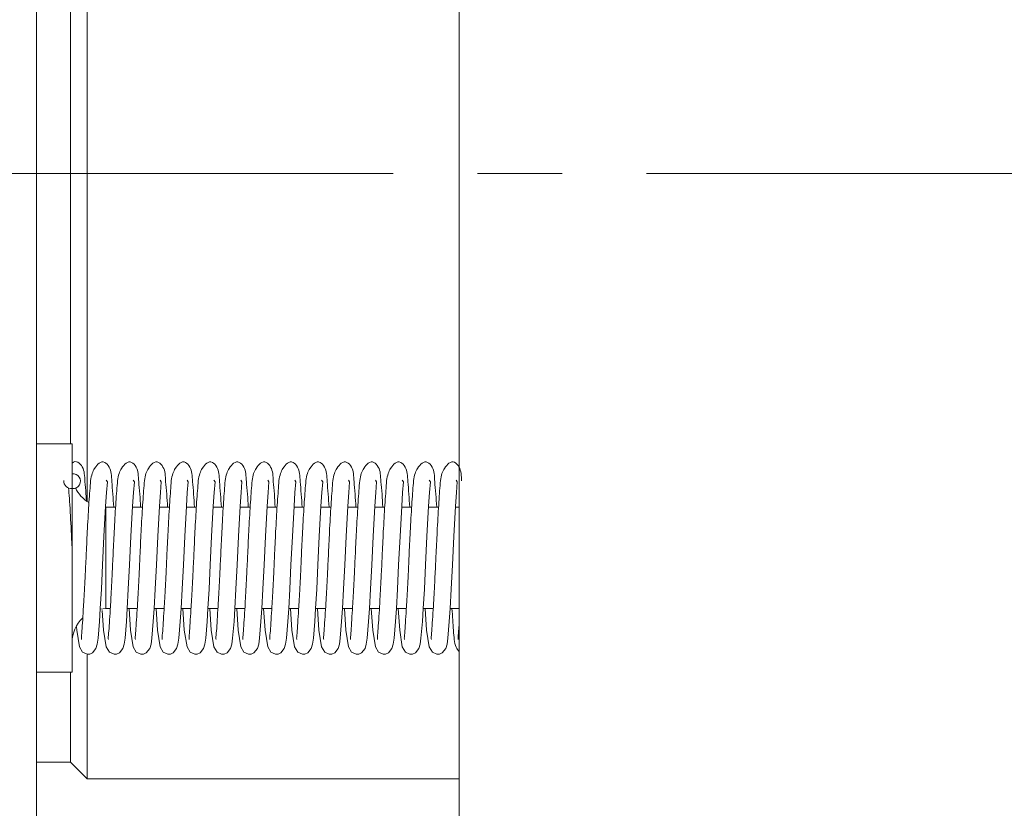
# Model space of a CAD drawing. Header units: inches. Extents: x 3.7 to 30.1, y 2.5 to 21.4.
# Tile 2 of 29: x 4.6 to 5.7, y 11.7 to 12.6. Entities that reach past the tile are written whole.
import ezdxf

# ---------------------------------------------------------------- set-up
doc = ezdxf.new("R2010")
doc.units = ezdxf.units.IN
doc.header["$MEASUREMENT"] = 0
doc.linetypes.add('CENTERX2', pattern=[0.8, 0.5, -0.1, 0.1, -0.1])

msp = doc.modelspace()

# ---------------------------------------------------------------- linework, layer by layer
at = {"color": 7, "linetype": 'Continuous', "lineweight": 15}
for p, q in [((4.6042, 11.5316), (4.6042, 13.5666)), ((5.1042, 13.5666), (5.1042, 11.5316)), ((4.6642, 13.1681), (4.6642, 12.0631)), ((4.6442, 13.1481), (4.6442, 12.1316)), ((4.6462, 12.1316), (4.6042, 12.1316)), ((4.6462, 12.117), (4.6462, 12.1316)), ((4.6462, 11.8616), (4.6462, 12.117)), ((4.688, 12.0866), (4.6867, 12.0887)), ((4.6977, 12.0566), (4.6862, 12.0566)), ((4.6862, 12.0566), (4.6862, 12.0501)), ((4.6862, 12.0501), (4.6862, 11.9366)), ((4.7295, 12.0566), (4.7177, 12.0566)), ((4.7614, 12.0566), (4.7495, 12.0566)), ((4.7932, 12.0566), (4.7814, 12.0566)), ((4.8251, 12.0566), (4.8132, 12.0566)), ((4.8569, 12.0566), (4.8451, 12.0566)), ((4.8888, 12.0566), (4.8769, 12.0566)), ((4.9206, 12.0566), (4.9087, 12.0566)), ((4.9524, 12.0566), (4.9406, 12.0566)), ((4.9843, 12.0566), (4.9724, 12.0566)), ((5.0161, 12.0566), (5.0043, 12.0566)), ((5.048, 12.0566), (5.0361, 12.0566)), ((5.0798, 12.0566), (5.068, 12.0566)), ((5.1042, 12.0566), (5.0998, 12.0566)), ((4.6793, 11.936), (4.6862, 11.9366)), ((4.6862, 11.9366), (4.6914, 11.9366)), ((4.7114, 11.9366), (4.7232, 11.9366)), ((4.7432, 11.9366), (4.7551, 11.9366)), ((4.7751, 11.9366), (4.7869, 11.9366)), ((4.8069, 11.9366), (4.8188, 11.9366)), ((4.8388, 11.9366), (4.8506, 11.9366)), ((4.8706, 11.9366), (4.8824, 11.9366)), ((4.9025, 11.9366), (4.9143, 11.9366)), ((4.9343, 11.9366), (4.9461, 11.9366)), ((4.9661, 11.9366), (4.978, 11.9366)), ((4.998, 11.9366), (5.0098, 11.9366)), ((5.0298, 11.9366), (5.0417, 11.9366)), ((5.0617, 11.9366), (5.0735, 11.9366)), ((5.0935, 11.9366), (5.1042, 11.9366)), ((4.6642, 11.882), (4.6642, 11.7351)), ((4.6042, 11.8616), (4.6462, 11.8616)), ((4.6442, 11.8616), (4.6442, 11.7551)), ((4.6042, 11.7551), (4.6442, 11.7551)), ((4.6442, 11.7551), (4.6642, 11.7351)), ((4.6642, 11.7351), (5.1042, 11.7351))]:
    msp.add_line(p, q, dxfattribs=at)
at = {"color": 7, "linetype": 'CENTERX2', "lineweight": 0}
msp.add_line((9.026, 12.4516), (3.7457, 12.4516), dxfattribs=at)
at = {"color": 7, "linetype": 'Continuous', "lineweight": 15, "flags": 128}
for points in [[(4.6514, 11.9151), (4.6517, 11.9112), (4.6548, 11.8912), (4.6585, 11.885), (4.6639, 11.8826), (4.667, 11.8828), (4.6703, 11.8842), (4.6744, 11.8893), (4.6759, 11.8947), (4.6769, 11.9017), (4.6786, 11.9214), (4.6796, 11.9369), (4.6809, 11.9595), (4.6823, 11.9885), (4.6839, 12.022), (4.6859, 12.058), (4.687, 12.0739), (4.688, 12.0866), (4.688, 12.0866)], [(4.6819, 11.9343), (4.6835, 11.9112), (4.6866, 11.8912), (4.6904, 11.885), (4.6958, 11.8826), (4.6988, 11.8828), (4.7021, 11.8842), (4.7062, 11.8893), (4.7077, 11.8947), (4.7088, 11.9017), (4.7104, 11.9214), (4.7114, 11.9369), (4.7127, 11.9595), (4.7142, 11.9885), (4.7157, 12.022), (4.7178, 12.058), (4.7188, 12.0739), (4.7199, 12.0866), (4.7199, 12.0866), (4.7185, 12.0887)], [(4.7136, 11.9366), (4.7154, 11.9112), (4.7185, 11.8912), (4.7222, 11.885), (4.7276, 11.8826), (4.7307, 11.8828), (4.734, 11.8842), (4.7381, 11.8893), (4.7396, 11.8947), (4.7406, 11.9017), (4.7422, 11.9214), (4.7433, 11.9369), (4.7446, 11.9595), (4.746, 11.9885), (4.7476, 12.022), (4.7496, 12.058), (4.7507, 12.0739), (4.7517, 12.0866), (4.7517, 12.0866), (4.7504, 12.0887)], [(4.7455, 11.9366), (4.7472, 11.9112), (4.7503, 11.8912), (4.7541, 11.885), (4.7595, 11.8826), (4.7625, 11.8828), (4.7658, 11.8842), (4.7699, 11.8893), (4.7714, 11.8947), (4.7725, 11.9017), (4.7741, 11.9214), (4.7751, 11.9369), (4.7764, 11.9595), (4.7779, 11.9885), (4.7794, 12.022), (4.7815, 12.058), (4.7825, 12.0739), (4.7836, 12.0866), (4.7836, 12.0866), (4.7822, 12.0887)], [(4.7773, 11.9366), (4.779, 11.9112), (4.7822, 11.8912), (4.7859, 11.885), (4.7913, 11.8826), (4.7943, 11.8828), (4.7976, 11.8842), (4.8018, 11.8893), (4.8033, 11.8947), (4.8043, 11.9017), (4.8059, 11.9214), (4.807, 11.9369), (4.8083, 11.9595), (4.8097, 11.9885), (4.8113, 12.022), (4.8133, 12.058), (4.8144, 12.0739), (4.8154, 12.0866), (4.8154, 12.0866), (4.814, 12.0887)], [(4.8092, 11.9366), (4.8109, 11.9112), (4.814, 11.8912), (4.8177, 11.885), (4.8231, 11.8826), (4.8262, 11.8828), (4.8295, 11.8842), (4.8336, 11.8893), (4.8351, 11.8947), (4.8361, 11.9017), (4.8378, 11.9214), (4.8388, 11.9369), (4.8401, 11.9595), (4.8416, 11.9885), (4.8431, 12.022), (4.8451, 12.058), (4.8462, 12.0739), (4.8472, 12.0866), (4.8472, 12.0866), (4.8459, 12.0887)], [(4.841, 11.9366), (4.8427, 11.9112), (4.8458, 11.8912), (4.8496, 11.885), (4.855, 11.8826), (4.858, 11.8828), (4.8613, 11.8842), (4.8655, 11.8893), (4.867, 11.8947), (4.868, 11.9017), (4.8696, 11.9214), (4.8706, 11.9369), (4.8719, 11.9595), (4.8734, 11.9885), (4.875, 12.022), (4.877, 12.058), (4.8781, 12.0739), (4.8791, 12.0866), (4.8791, 12.0866), (4.8777, 12.0887)], [(4.8728, 11.9366), (4.8746, 11.9112), (4.8777, 11.8912), (4.8814, 11.885), (4.8868, 11.8826), (4.8899, 11.8828), (4.8932, 11.8842), (4.8973, 11.8893), (4.8988, 11.8947), (4.8998, 11.9017), (4.9015, 11.9214), (4.9025, 11.9369), (4.9038, 11.9595), (4.9052, 11.9885), (4.9068, 12.022), (4.9088, 12.058), (4.9099, 12.0739), (4.9109, 12.0866), (4.9109, 12.0866), (4.9096, 12.0887)], [(4.9047, 11.9366), (4.9064, 11.9112), (4.9095, 11.8912), (4.9133, 11.885), (4.9187, 11.8826), (4.9217, 11.8828), (4.925, 11.8842), (4.9291, 11.8893), (4.9306, 11.8947), (4.9317, 11.9017), (4.9333, 11.9214), (4.9343, 11.9369), (4.9356, 11.9595), (4.9371, 11.9885), (4.9386, 12.022), (4.9407, 12.058), (4.9417, 12.0739), (4.9428, 12.0866), (4.9428, 12.0866), (4.9414, 12.0887)], [(4.9365, 11.9366), (4.9383, 11.9112), (4.9414, 11.8912), (4.9451, 11.885), (4.9505, 11.8826), (4.9536, 11.8828), (4.9569, 11.8842), (4.961, 11.8893), (4.9625, 11.8947), (4.9635, 11.9017), (4.9651, 11.9214), (4.9662, 11.9369), (4.9675, 11.9595), (4.9689, 11.9885), (4.9705, 12.022), (4.9725, 12.058), (4.9736, 12.0739), (4.9746, 12.0866), (4.9746, 12.0866), (4.9733, 12.0887)], [(4.9684, 11.9366), (4.9701, 11.9112), (4.9732, 11.8912), (4.977, 11.885), (4.9824, 11.8826), (4.9854, 11.8828), (4.9887, 11.8842), (4.9928, 11.8893), (4.9943, 11.8947), (4.9954, 11.9017), (4.997, 11.9214), (4.998, 11.9369), (4.9993, 11.9595), (5.0008, 11.9885), (5.0023, 12.022), (5.0044, 12.058), (5.0054, 12.0739), (5.0065, 12.0866), (5.0065, 12.0866), (5.0051, 12.0887)], [(5.0002, 11.9366), (5.0019, 11.9112), (5.0051, 11.8912), (5.0088, 11.885), (5.0142, 11.8826), (5.0172, 11.8828), (5.0205, 11.8842), (5.0247, 11.8893), (5.0262, 11.8947), (5.0272, 11.9017), (5.0288, 11.9214), (5.0299, 11.9369), (5.0312, 11.9595), (5.0326, 11.9885), (5.0342, 12.022), (5.0362, 12.058), (5.0373, 12.0739), (5.0383, 12.0866), (5.0383, 12.0866), (5.0369, 12.0887)], [(5.0321, 11.9366), (5.0338, 11.9112), (5.0369, 11.8912), (5.0406, 11.885), (5.046, 11.8826), (5.0491, 11.8828), (5.0524, 11.8842), (5.0565, 11.8893), (5.058, 11.8947), (5.059, 11.9017), (5.0607, 11.9214), (5.0617, 11.9369), (5.063, 11.9595), (5.0645, 11.9885), (5.066, 12.022), (5.068, 12.058), (5.0691, 12.0739), (5.0701, 12.0866), (5.0701, 12.0866), (5.0688, 12.0887)], [(5.0639, 11.9366), (5.0656, 11.9112), (5.0687, 11.8912), (5.0725, 11.885), (5.0779, 11.8826), (5.0809, 11.8828), (5.0842, 11.8842), (5.0884, 11.8893), (5.0899, 11.8947), (5.0909, 11.9017), (5.0925, 11.9214), (5.0935, 11.9369), (5.0948, 11.9595), (5.0963, 11.9885), (5.0979, 12.022), (5.0999, 12.058), (5.101, 12.0739), (5.102, 12.0866), (5.102, 12.0866), (5.1006, 12.0887)]]:
    msp.add_lwpolyline(points, dxfattribs=at)
at = {"color": 7, "linetype": 'Continuous', "lineweight": 15}
for centre, radius, start, end in [((4.6472, 12.0874), 0.00876, 266.5154, 96.4455), ((4.6454, 12.0877), 0.00914, 177.5181, 275.2225), ((4.6862, 12.0966), 0.04, 205.5384, 239.3995), ((4.6862, 11.8966), 0.04, 133.3173, 180)]:
    msp.add_arc(centre, radius, start, end, dxfattribs=at)
for points, knots in [([(4.6631, 12.0649), (4.6629, 12.0673), (4.6624, 12.0757), (4.6608, 12.0913), (4.6611, 12.1021), (4.6527, 12.1109), (4.6485, 12.1111), (4.6463, 12.1085), (4.6462, 12.1085)], [0, 0, 0, 0, 0.075835, 0.272504, 0.632512, 0.805217, 0.998076, 1, 1, 1, 1]), ([(4.6955, 12.0566), (4.6951, 12.0618), (4.6944, 12.0732), (4.6926, 12.0915), (4.6929, 12.1018), (4.6845, 12.1112), (4.6786, 12.1097), (4.6735, 12.1042), (4.6696, 12.0966), (4.6686, 12.091), (4.6681, 12.0881)], [0, 0, 0, 0, 0.117599, 0.255279, 0.507307, 0.628211, 0.763224, 0.870333, 0.933055, 1, 1, 1, 1]), ([(4.7273, 12.0566), (4.727, 12.0618), (4.7263, 12.0732), (4.7245, 12.0915), (4.7247, 12.1018), (4.7164, 12.1112), (4.7105, 12.1097), (4.7054, 12.1042), (4.7014, 12.0966), (4.7005, 12.091), (4.7, 12.0881)], [0, 0, 0, 0, 0.117599, 0.255279, 0.507307, 0.628211, 0.763224, 0.870333, 0.933055, 1, 1, 1, 1]), ([(4.7592, 12.0566), (4.7588, 12.0618), (4.7581, 12.0732), (4.7563, 12.0915), (4.7566, 12.1018), (4.7482, 12.1112), (4.7423, 12.1097), (4.7372, 12.1042), (4.7333, 12.0966), (4.7323, 12.091), (4.7318, 12.0881)], [0, 0, 0, 0, 0.117599, 0.255279, 0.507307, 0.628211, 0.763224, 0.870333, 0.933055, 1, 1, 1, 1]), ([(4.791, 12.0566), (4.7907, 12.0618), (4.79, 12.0732), (4.7881, 12.0915), (4.7884, 12.1018), (4.78, 12.1112), (4.7742, 12.1097), (4.7691, 12.1042), (4.7651, 12.0966), (4.7641, 12.091), (4.7636, 12.0881)], [0, 0, 0, 0, 0.117599, 0.255279, 0.507307, 0.628211, 0.763224, 0.870333, 0.933055, 1, 1, 1, 1]), ([(4.8228, 12.0566), (4.8225, 12.0618), (4.8218, 12.0732), (4.82, 12.0915), (4.8203, 12.1018), (4.8119, 12.1112), (4.806, 12.1097), (4.8009, 12.1042), (4.797, 12.0966), (4.796, 12.091), (4.7955, 12.0881)], [0, 0, 0, 0, 0.117599, 0.255279, 0.507307, 0.628211, 0.763224, 0.870333, 0.933055, 1, 1, 1, 1]), ([(4.8547, 12.0566), (4.8544, 12.0618), (4.8537, 12.0732), (4.8518, 12.0915), (4.8521, 12.1018), (4.8437, 12.1112), (4.8378, 12.1097), (4.8328, 12.1042), (4.8288, 12.0966), (4.8278, 12.091), (4.8273, 12.0881)], [0, 0, 0, 0, 0.117599, 0.255279, 0.507307, 0.628211, 0.763224, 0.870333, 0.933055, 1, 1, 1, 1]), ([(4.8865, 12.0566), (4.8862, 12.0618), (4.8855, 12.0732), (4.8837, 12.0915), (4.8839, 12.1018), (4.8756, 12.1112), (4.8697, 12.1097), (4.8646, 12.1042), (4.8606, 12.0966), (4.8597, 12.091), (4.8592, 12.0881)], [0, 0, 0, 0, 0.1175993, 0.2552794, 0.507307, 0.6282109, 0.7632242, 0.8703332, 0.9330554, 1, 1, 1, 1]), ([(4.9184, 12.0566), (4.918, 12.0618), (4.9173, 12.0732), (4.9155, 12.0915), (4.9158, 12.1018), (4.9074, 12.1112), (4.9015, 12.1097), (4.8964, 12.1042), (4.8925, 12.0966), (4.8915, 12.091), (4.891, 12.0881)], [0, 0, 0, 0, 0.117599, 0.255279, 0.507307, 0.628211, 0.763224, 0.870333, 0.933055, 1, 1, 1, 1]), ([(4.9502, 12.0566), (4.9499, 12.0618), (4.9492, 12.0732), (4.9474, 12.0915), (4.9476, 12.1018), (4.9393, 12.1112), (4.9334, 12.1097), (4.9283, 12.1042), (4.9243, 12.0966), (4.9234, 12.091), (4.9229, 12.0881)], [0, 0, 0, 0, 0.117599, 0.255279, 0.507307, 0.628211, 0.763224, 0.870333, 0.933055, 1, 1, 1, 1]), ([(4.9821, 12.0566), (4.9817, 12.0618), (4.981, 12.0732), (4.9792, 12.0915), (4.9795, 12.1018), (4.9711, 12.1112), (4.9652, 12.1097), (4.9601, 12.1042), (4.9562, 12.0966), (4.9552, 12.091), (4.9547, 12.0881)], [0, 0, 0, 0, 0.117599, 0.255279, 0.507307, 0.628211, 0.763224, 0.870333, 0.933055, 1, 1, 1, 1]), ([(5.0139, 12.0566), (5.0136, 12.0618), (5.0129, 12.0732), (5.011, 12.0915), (5.0113, 12.1018), (5.0029, 12.1112), (4.9971, 12.1097), (4.992, 12.1042), (4.988, 12.0966), (4.987, 12.091), (4.9865, 12.0881)], [0, 0, 0, 0, 0.117599, 0.255279, 0.507307, 0.628211, 0.763224, 0.870333, 0.933055, 1, 1, 1, 1]), ([(5.0457, 12.0566), (5.0454, 12.0618), (5.0447, 12.0732), (5.0429, 12.0915), (5.0432, 12.1018), (5.0348, 12.1112), (5.0289, 12.1097), (5.0238, 12.1042), (5.0199, 12.0966), (5.0189, 12.091), (5.0184, 12.0881)], [0, 0, 0, 0, 0.117599, 0.255279, 0.507307, 0.628211, 0.763224, 0.870333, 0.933055, 1, 1, 1, 1]), ([(5.0776, 12.0566), (5.0773, 12.0618), (5.0766, 12.0732), (5.0747, 12.0915), (5.075, 12.1018), (5.0666, 12.1112), (5.0607, 12.1097), (5.0557, 12.1042), (5.0517, 12.0966), (5.0507, 12.091), (5.0502, 12.0881)], [0, 0, 0, 0, 0.1175993, 0.2552794, 0.507307, 0.6282109, 0.7632242, 0.8703332, 0.9330554, 1, 1, 1, 1]), ([(5.107, 12.0877), (5.1068, 12.0936), (5.1065, 12.1024), (5.0985, 12.1112), (5.0926, 12.1098), (5.0875, 12.1042), (5.0835, 12.0966), (5.0826, 12.091), (5.0821, 12.0881)], [0, 0, 0, 0, 0.323944, 0.489844, 0.675104, 0.822076, 0.908141, 1, 1, 1, 1]), ([(4.6681, 12.0881), (4.6675, 12.0803), (4.6663, 12.0654), (4.6644, 12.0335), (4.663, 12.0037), (4.6619, 11.9784), (4.6608, 11.9572), (4.6597, 11.9388), (4.6587, 11.9226), (4.6579, 11.9097), (4.657, 11.9014), (4.6573, 11.9004), (4.6574, 11.9)], [0, 0, 0, 0, 0.156748, 0.298446, 0.417207, 0.515339, 0.598163, 0.678793, 0.764438, 0.852623, 0.942236, 1, 1, 1, 1]), ([(4.7, 12.0881), (4.6993, 12.0803), (4.6981, 12.0654), (4.6963, 12.0335), (4.6948, 12.0037), (4.6937, 11.9784), (4.6926, 11.9572), (4.6916, 11.9388), (4.6905, 11.9226), (4.6897, 11.9097), (4.6888, 11.9014), (4.6891, 11.9004), (4.6892, 11.9)], [0, 0, 0, 0, 0.156748, 0.298446, 0.417207, 0.515339, 0.598163, 0.678793, 0.764438, 0.852623, 0.942236, 1, 1, 1, 1]), ([(4.7318, 12.0881), (4.7312, 12.0803), (4.73, 12.0654), (4.7281, 12.0335), (4.7267, 12.0037), (4.7256, 11.9784), (4.7245, 11.9572), (4.7234, 11.9388), (4.7223, 11.9226), (4.7215, 11.9097), (4.7207, 11.9014), (4.7209, 11.9004), (4.7211, 11.9)], [0, 0, 0, 0, 0.156748, 0.298446, 0.417207, 0.515339, 0.598163, 0.678793, 0.764438, 0.852623, 0.942236, 1, 1, 1, 1]), ([(4.7636, 12.0881), (4.763, 12.0803), (4.7618, 12.0654), (4.76, 12.0335), (4.7585, 12.0037), (4.7574, 11.9784), (4.7563, 11.9572), (4.7552, 11.9388), (4.7542, 11.9226), (4.7534, 11.9097), (4.7525, 11.9014), (4.7528, 11.9004), (4.7529, 11.9)], [0, 0, 0, 0, 0.1567484, 0.2984456, 0.4172072, 0.5153391, 0.5981626, 0.6787933, 0.7644375, 0.8526233, 0.9422357, 1, 1, 1, 1]), ([(4.7955, 12.0881), (4.7949, 12.0803), (4.7937, 12.0654), (4.7918, 12.0335), (4.7904, 12.0037), (4.7893, 11.9784), (4.7881, 11.9572), (4.7871, 11.9388), (4.786, 11.9226), (4.7852, 11.9097), (4.7844, 11.9014), (4.7846, 11.9004), (4.7847, 11.9)], [0, 0, 0, 0, 0.156748, 0.298446, 0.417207, 0.515339, 0.598163, 0.678793, 0.764438, 0.852623, 0.942236, 1, 1, 1, 1]), ([(4.8273, 12.0881), (4.8267, 12.0803), (4.8255, 12.0654), (4.8237, 12.0335), (4.8222, 12.0037), (4.8211, 11.9784), (4.82, 11.9572), (4.8189, 11.9388), (4.8179, 11.9226), (4.8171, 11.9097), (4.8162, 11.9014), (4.8165, 11.9004), (4.8166, 11.9)], [0, 0, 0, 0, 0.156748, 0.298446, 0.417207, 0.515339, 0.598163, 0.678793, 0.764438, 0.852623, 0.942236, 1, 1, 1, 1]), ([(4.8592, 12.0881), (4.8585, 12.0803), (4.8574, 12.0654), (4.8555, 12.0335), (4.8541, 12.0037), (4.8529, 11.9784), (4.8518, 11.9572), (4.8508, 11.9388), (4.8497, 11.9226), (4.8489, 11.9097), (4.848, 11.9014), (4.8483, 11.9004), (4.8484, 11.9)], [0, 0, 0, 0, 0.156748, 0.298446, 0.417207, 0.515339, 0.598163, 0.678793, 0.764438, 0.852623, 0.942236, 1, 1, 1, 1]), ([(4.891, 12.0881), (4.8904, 12.0803), (4.8892, 12.0654), (4.8873, 12.0335), (4.8859, 12.0037), (4.8848, 11.9784), (4.8837, 11.9572), (4.8826, 11.9388), (4.8816, 11.9226), (4.8808, 11.9097), (4.8799, 11.9014), (4.8802, 11.9004), (4.8803, 11.9)], [0, 0, 0, 0, 0.156748, 0.298446, 0.417207, 0.515339, 0.598163, 0.678793, 0.764438, 0.852623, 0.942236, 1, 1, 1, 1]), ([(4.9229, 12.0881), (4.9222, 12.0803), (4.921, 12.0654), (4.9192, 12.0335), (4.9177, 12.0037), (4.9166, 11.9784), (4.9155, 11.9572), (4.9145, 11.9388), (4.9134, 11.9226), (4.9126, 11.9097), (4.9117, 11.9014), (4.912, 11.9004), (4.9121, 11.9)], [0, 0, 0, 0, 0.156748, 0.298446, 0.417207, 0.515339, 0.598163, 0.678793, 0.764438, 0.852623, 0.942236, 1, 1, 1, 1]), ([(4.9547, 12.0881), (4.9541, 12.0803), (4.9529, 12.0654), (4.951, 12.0335), (4.9496, 12.0037), (4.9485, 11.9784), (4.9474, 11.9572), (4.9463, 11.9388), (4.9452, 11.9226), (4.9444, 11.9097), (4.9436, 11.9014), (4.9438, 11.9004), (4.944, 11.9)], [0, 0, 0, 0, 0.156748, 0.298446, 0.417207, 0.515339, 0.598163, 0.678793, 0.764438, 0.852623, 0.942236, 1, 1, 1, 1]), ([(4.9865, 12.0881), (4.9859, 12.0803), (4.9847, 12.0654), (4.9829, 12.0335), (4.9814, 12.0037), (4.9803, 11.9784), (4.9792, 11.9572), (4.9781, 11.9388), (4.9771, 11.9226), (4.9763, 11.9097), (4.9754, 11.9014), (4.9757, 11.9004), (4.9758, 11.9)], [0, 0, 0, 0, 0.156748, 0.298446, 0.417207, 0.515339, 0.598163, 0.678793, 0.764438, 0.852623, 0.942236, 1, 1, 1, 1]), ([(5.0184, 12.0881), (5.0178, 12.0803), (5.0166, 12.0654), (5.0147, 12.0335), (5.0133, 12.0037), (5.0122, 11.9784), (5.011, 11.9572), (5.01, 11.9388), (5.0089, 11.9226), (5.0081, 11.9097), (5.0073, 11.9014), (5.0075, 11.9004), (5.0076, 11.9)], [0, 0, 0, 0, 0.156748, 0.298446, 0.417207, 0.515339, 0.598163, 0.678793, 0.764438, 0.852623, 0.942236, 1, 1, 1, 1]), ([(5.0502, 12.0881), (5.0496, 12.0803), (5.0484, 12.0654), (5.0466, 12.0335), (5.0451, 12.0037), (5.044, 11.9784), (5.0429, 11.9572), (5.0418, 11.9388), (5.0408, 11.9226), (5.04, 11.9097), (5.0391, 11.9014), (5.0394, 11.9004), (5.0395, 11.9)], [0, 0, 0, 0, 0.1567484, 0.2984456, 0.4172072, 0.5153391, 0.5981626, 0.6787933, 0.7644375, 0.8526233, 0.9422357, 1, 1, 1, 1]), ([(5.0821, 12.0881), (5.0814, 12.0803), (5.0803, 12.0654), (5.0784, 12.0335), (5.077, 12.0037), (5.0758, 11.9784), (5.0747, 11.9572), (5.0737, 11.9388), (5.0726, 11.9226), (5.0718, 11.9097), (5.0709, 11.9014), (5.0712, 11.9004), (5.0713, 11.9)], [0, 0, 0, 0, 0.156748, 0.298446, 0.417207, 0.515339, 0.598163, 0.678793, 0.764438, 0.852623, 0.942236, 1, 1, 1, 1]), ([(4.6421, 12.0795), (4.6423, 12.0755), (4.643, 12.0673), (4.6443, 12.0461), (4.6454, 12.0254), (4.6461, 12.0103), (4.6462, 12.0083)], [0, 0, 0, 0, 0.228326, 0.468324, 0.926432, 1, 1, 1, 1]), ([(5.0957, 11.9366), (5.0964, 11.9276), (5.0977, 11.9085), (5.0985, 11.8934), (5.1029, 11.8871), (5.1042, 11.8852)], [0, 0, 0, 0, 0.381571, 0.813195, 1, 1, 1, 1]), ([(5.1042, 11.9193), (5.104, 11.9162), (5.1035, 11.9085), (5.1028, 11.9015), (5.1031, 11.9004), (5.1032, 11.9)], [0, 0, 0, 0, 0.290037, 0.72173, 1, 1, 1, 1])]:
    msp.add_open_spline(points, degree=3, knots=knots, dxfattribs=at)

doc.saveas('drawing.dxf')
